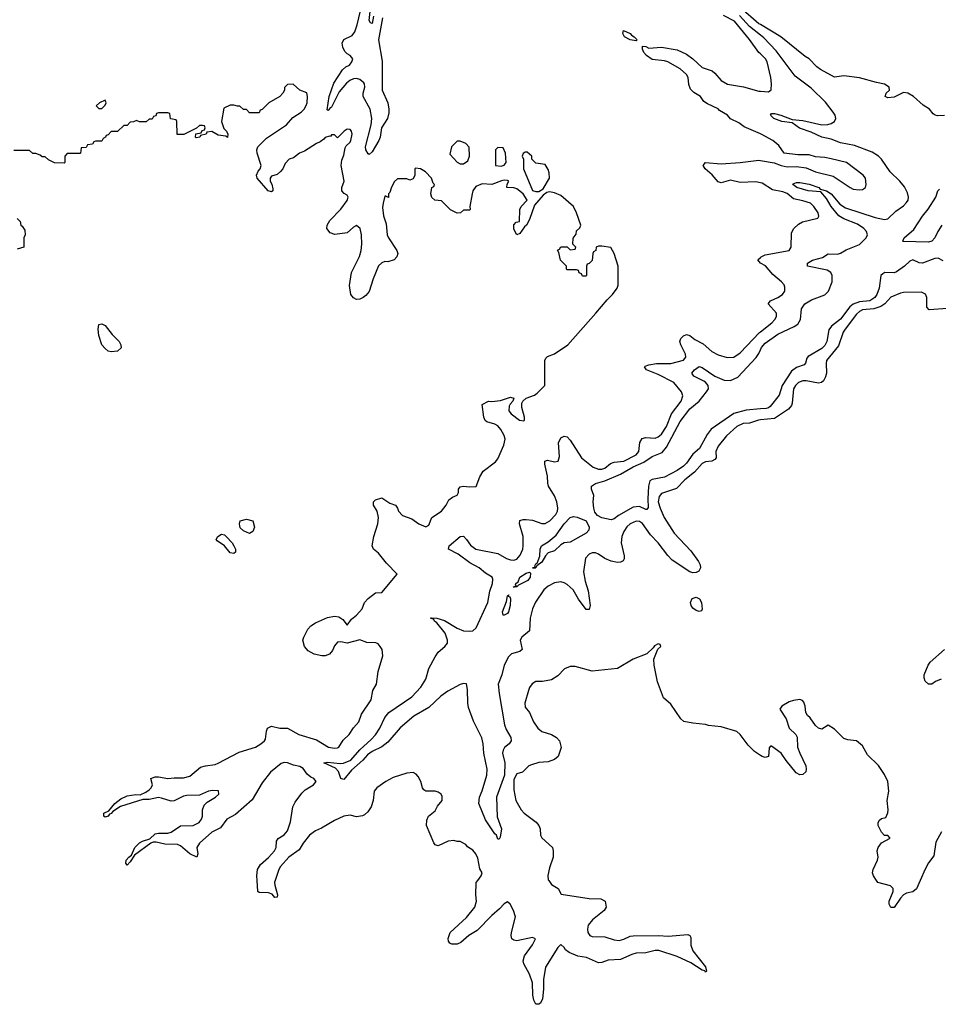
# Model space of a CAD drawing. Header units: inches. Extents: x 2386215 to 2556187, y 580866 to 760840.
# Tile 103 of 203: x 2455287 to 2461131, y 689213 to 695478. Entities that reach past the tile are written whole.
import ezdxf

# ---------------------------------------------------------------- set-up
doc = ezdxf.new("R2010")
doc.units = ezdxf.units.IN
doc.header["$MEASUREMENT"] = 0
for name, color, linetype in [('C4658', 7, 'Continuous'), ('C4659', 7, 'Continuous'), ('C4668', 7, 'Continuous'), ('C4669', 7, 'Continuous')]:
    doc.layers.add(name, color=color, linetype=linetype)

msp = doc.modelspace()

# ---------------------------------------------------------------- linework, layer by layer
at = {"layer": 'C4658', "color": 5, "elevation": 80}
for points in [[(2456912.4, 690000), (2456909.2, 689990), (2456910.2, 689970), (2456927.3, 689910), (2456924.7, 689895.3), (2456910, 689892.7), (2456892.6, 689912.6), (2456870, 689923.1), (2456810, 689924.2), (2456802, 689930), (2456798.1, 690000)], [(2458653.3, 690000), (2458670, 689976), (2458712, 689950), (2458732.7, 689912.7), (2458910, 689886), (2458983.6, 689883.6), (2459012, 689870), (2459018, 689830), (2459004.7, 689810), (2458930.6, 689749.4), (2458902.8, 689717.2), (2458898.7, 689690), (2458901.3, 689670), (2458914.4, 689650), (2458930, 689643.8), (2459010, 689642.3), (2459070, 689623.8), (2459101, 689619), (2459130, 689627.2), (2459170, 689646.9), (2459190, 689649.2), (2459350.4, 689650.4), (2459413.4, 689646.6), (2459536.9, 689656.9), (2459551.3, 689651.3), (2459556.9, 689636.9), (2459556, 689590), (2459570, 689552), (2459650.4, 689450.4), (2459656, 689424), (2459650, 689418), (2459645.2, 689425.2), (2459630, 689429.3), (2459556.3, 689476.3), (2459470, 689517.6), (2459354.3, 689554.3), (2459330, 689554.4), (2459270, 689541.2), (2459210, 689538.4), (2459180.5, 689530), (2459110, 689498.5), (2459030, 689493.7), (2458990, 689478.7), (2458970, 689477.4), (2458894, 689510), (2458838.6, 689518.6), (2458782.4, 689542.4), (2458758.9, 689558.9), (2458750, 689574.5), (2458730, 689593), (2458710, 689575.1), (2458631.6, 689450), (2458620.2, 689370), (2458620.2, 689310), (2458613.5, 689246.5), (2458599.9, 689220.1), (2458590, 689212.7), (2458570, 689212.7), (2458558.2, 689238.2), (2458550.9, 689270), (2458549.7, 689350), (2458530, 689404), (2458494.5, 689470), (2458489.2, 689490), (2458499.6, 689520.4), (2458550, 689591), (2458568, 689630), (2458550, 689637.2), (2458450, 689617.2), (2458430, 689621.2), (2458419, 689630), (2458413.2, 689650), (2458416, 689670), (2458442, 689770), (2458429.5, 689810), (2458406.6, 689850), (2458390, 689864.5), (2458370, 689853), (2458339.6, 689820.4), (2458290, 689778.3), (2458198.4, 689681.6), (2458144.4, 689650), (2458093.8, 689606.2), (2458070, 689595.6), (2458036, 689596), (2458022.7, 689602.7), (2458015.1, 689615.1), (2458012.3, 689632.3), (2458025.1, 689670), (2458130, 689766), (2458182.3, 689830), (2458194, 689870), (2458189.3, 689910), (2458192.1, 689987.9), (2458201.3, 690000)]]:
    msp.add_lwpolyline(points, dxfattribs=at)
at = {"layer": 'C4659', "color": 5}
for points, elevation in [([(2457596.3, 695490), (2457569, 695350), (2457593.8, 695213.8), (2457592.5, 695030), (2457629, 694949), (2457636.4, 694910), (2457635.3, 694884.7), (2457626.8, 694850), (2457589, 694790), (2457581.2, 694730), (2457571.2, 694710), (2457530, 694636.8), (2457510, 694620.4), (2457504.1, 694624.1), (2457490, 694649.6), (2457488.1, 694670), (2457523.7, 694810), (2457526.5, 694850), (2457516.9, 694910), (2457473.1, 694990), (2457471.7, 695010), (2457482.5, 695050), (2457481, 695070), (2457476, 695076), (2457450, 695098.6), (2457430, 695104.6), (2457410, 695102.3), (2457387.7, 695092.3), (2457365.6, 695074.4), (2457320.6, 695019.4), (2457270, 694921.4), (2457262.1, 694917.9), (2457250, 694899.7), (2457244, 694904), (2457257, 694990), (2457285.3, 695074.7), (2457341.2, 695158.8), (2457362.2, 695177.8), (2457384.4, 695190), (2457400.7, 695210), (2457406.4, 695230), (2457389.7, 695250), (2457370, 695261.5), (2457356.1, 695276.1), (2457343.3, 695303.3), (2457339.5, 695330), (2457348.4, 695351.6), (2457401.8, 695378.2), (2457419.3, 695400.7), (2457434.4, 695445.6), (2457463, 695570)], 60), ([(2457538.4, 695501.6), (2457530, 695455.1), (2457518, 695458), (2457510, 695474), (2457523.6, 695590)], 40), ([(2460000, 695260.2), (2459989.9, 695269.9), (2459930, 695353.4), (2459834.4, 695470), (2459764.7, 695504.7)], 60), ([(2460000, 695380.2), (2459930, 695436), (2459865.5, 695505.5)], 40), ([(2460000, 695446.9), (2459990, 695452.9), (2459873.3, 695553.3)], 20), ([(2460000, 694752.1), (2459895.8, 694795.8), (2459862.5, 694822.5), (2459810, 694846.6), (2459789.3, 694870), (2459740.3, 694900.3), (2459730, 694911.1), (2459662, 694942), (2459638.6, 694958.6), (2459618, 694990), (2459575.5, 695015.5), (2459555.8, 695035.8), (2459545, 695065), (2459540.6, 695110), (2459529.8, 695130), (2459490, 695165.2), (2459410, 695210.6), (2459390, 695216.8), (2459310, 695225.3), (2459275.1, 695250), (2459256.9, 695270), (2459249.4, 695290.6), (2459249.2, 695310.8), (2459270, 695307.7), (2459290, 695298), (2459370, 695303.5), (2459470, 695285.7), (2459530, 695258.3), (2459570, 695229.4), (2459630, 695175), (2459692.2, 695152.2), (2459710, 695139), (2459750.5, 695090.5), (2459790, 695068.3), (2459891.4, 695051.4), (2459990, 695023.2), (2460000, 695022.7)], 60), ([(2456798.1, 690000), (2456796.5, 690030), (2456799.2, 690070), (2456818.3, 690101.7), (2456870, 690147.1), (2456908.5, 690190), (2456918.4, 690210), (2456921.3, 690250), (2456931.8, 690268.2), (2456970, 690291.8), (2456990, 690317.6), (2457010, 690374), (2457024.5, 690470), (2457040.3, 690499.7), (2457082.7, 690557.3), (2457102.8, 690577.2), (2457156.2, 690610), (2457173.6, 690630), (2457159.3, 690650), (2457138.8, 690658.8), (2457116.6, 690676.6), (2457090, 690713.7), (2457070, 690725.1), (2457030, 690733.5), (2456990, 690749.8), (2456970, 690751.8), (2456950, 690744.5), (2456882.8, 690690), (2456830, 690622), (2456765.1, 690514.9), (2456659.3, 690420.7), (2456605.3, 690390), (2456564.1, 690335.9), (2456510, 690307.3), (2456430, 690238.4), (2456414, 690210), (2456420.5, 690170), (2456414, 690150), (2456370, 690171.1), (2456310, 690221.5), (2456292, 690230), (2456210, 690232.7), (2456156, 690244), (2456136.5, 690243.5), (2456122, 690238), (2456018, 690162), (2455990, 690119), (2455970, 690099), (2455962.7, 690110), (2455963.7, 690130), (2455981.2, 690150), (2455998.9, 690161.1), (2456020.5, 690210), (2456050, 690240.3), (2456068.9, 690251.1), (2456114.9, 690265.1), (2456150, 690296.5), (2456170, 690301.8), (2456230, 690302.6), (2456250, 690307.2), (2456310, 690348), (2456390, 690351.3), (2456428.2, 690370), (2456443.9, 690390), (2456449.7, 690410), (2456449.7, 690450), (2456461, 690479), (2456480.6, 690499.4), (2456532.6, 690530), (2456553.1, 690550), (2456551.4, 690571.4), (2456513.8, 690573.8), (2456488, 690570), (2456430, 690543.5), (2456350, 690542), (2456330, 690537.2), (2456270, 690507.1), (2456250, 690504.8), (2456190, 690525.3), (2456170, 690527.7), (2456110, 690516), (2456070, 690515.1), (2455928.7, 690471.3), (2455879.9, 690440.1), (2455870, 690427.3), (2455858, 690422), (2455850, 690409.4), (2455830, 690404), (2455822, 690410), (2455822, 690430), (2455855.1, 690444.9), (2455892, 690490), (2455930, 690521.3), (2455970, 690539), (2456026.9, 690546.9), (2456054, 690546), (2456090, 690561.7), (2456110, 690576.5), (2456123.5, 690590), (2456132.4, 690610), (2456122, 690650), (2456150, 690659.5), (2456170, 690660.3), (2456230, 690650.2), (2456270, 690654.9), (2456330, 690654.4), (2456370, 690664.7), (2456438.4, 690721.6), (2456470, 690731.2), (2456530, 690739), (2456550, 690746.6), (2456682.5, 690817.5), (2456787.3, 690850), (2456820.5, 690870), (2456845.1, 690890), (2456850, 690899.1), (2456856.9, 690950), (2456864.5, 690970), (2456890, 690982), (2456942, 690970), (2456990, 690970.4), (2457063.8, 690930), (2457175.3, 690895.3), (2457251, 690850), (2457290, 690842.4), (2457310, 690845.5), (2457317.2, 690850), (2457345.6, 690894.4), (2457384, 690930), (2457410, 690972), (2457444, 691010), (2457462, 691058), (2457522.7, 691150), (2457533.2, 691210), (2457557, 691250), (2457567.8, 691330), (2457598.4, 691430), (2457592.3, 691470), (2457581.2, 691490), (2457566.8, 691506.8), (2457553.6, 691513.6), (2457495.9, 691515.9), (2457450, 691531.2), (2457370, 691511.5), (2457330, 691518.4), (2457310, 691517), (2457290, 691493.2), (2457276.7, 691463.3), (2457258.5, 691441.5), (2457230.4, 691429.6), (2457210, 691429.6), (2457160.6, 691440.6), (2457122.4, 691462.4), (2457098.4, 691490), (2457089, 691530), (2457094.5, 691550), (2457120.7, 691599.3), (2457139.7, 691620.3), (2457170, 691640.4), (2457245.8, 691674.2), (2457290, 691682.3), (2457318, 691678), (2457342.5, 691662.5), (2457370, 691626), (2457397, 691663), (2457429.4, 691690), (2457466, 691730), (2457481.2, 691770), (2457504.1, 691795.9), (2457550, 691831.3), (2457590, 691834), (2457688, 691950), (2457620.7, 692020.7), (2457570, 692082.7), (2457539, 692110), (2457529.4, 692129.4), (2457539.3, 692190), (2457566, 692270), (2457569.2, 692310), (2457562, 692350), (2457538, 692390), (2457538, 692410), (2457550, 692422), (2457590, 692436), (2457642.5, 692402.5), (2457678, 692390), (2457690.7, 692370.7), (2457696, 692350), (2457723.1, 692323.1), (2457781.3, 692301.3), (2457827.3, 692270), (2457870, 692251.3), (2457890, 692262), (2457909.3, 692310.7), (2457970, 692351), (2458001.2, 692390), (2458018, 692422), (2458040.2, 692439.8), (2458070, 692452), (2458079, 692470), (2458079, 692490), (2458090, 692504.7), (2458109.4, 692510.6), (2458150, 692504.9), (2458191.8, 692508.2), (2458214.5, 692570), (2458235.4, 692604.6), (2458314.6, 692665.4), (2458330, 692684), (2458366.3, 692770), (2458375.1, 692810), (2458370, 692831.5), (2458348.7, 692870), (2458330, 692892.9), (2458310, 692904.2), (2458258.9, 692918.9), (2458247.5, 692927.5), (2458239.5, 692950), (2458229.4, 693030.6), (2458269.6, 693050.4), (2458290, 693047.7), (2458345.1, 693054.9), (2458410, 693076), (2458431, 693071), (2458424.7, 693050), (2458407.5, 693032.5), (2458401.3, 693018.7), (2458399.5, 692990), (2458413, 692970), (2458466.4, 692930), (2458493.7, 692926.3), (2458498, 692930), (2458498.7, 692950), (2458480.9, 693010), (2458482.7, 693037.3), (2458489.1, 693050.9), (2458509.4, 693070.6), (2458562, 693090), (2458578.9, 693101.1), (2458628, 693150), (2458628.7, 693310), (2458634.6, 693325.4), (2458644, 693336), (2458690, 693351.3), (2458774, 693410), (2458952.7, 693610), (2459023.6, 693696.4), (2459059, 693730), (2459088.7, 693770), (2459095.3, 693790), (2459095.3, 693910), (2459068.7, 693990), (2459048, 694028), (2458990, 694038), (2458970, 694038), (2458954, 694030), (2458952, 694010), (2458938, 694002), (2458934, 693990), (2458930, 693946), (2458910, 693926), (2458898, 693922), (2458894, 693910), (2458894, 693850), (2458890, 693846), (2458867.3, 693847.3), (2458862, 693862), (2458847.3, 693867.3), (2458842, 693882), (2458830, 693886), (2458770, 693886), (2458766, 693890), (2458766, 693910), (2458728.4, 693948.4), (2458718, 693998), (2458708.4, 694011.6), (2458722, 694018), (2458730, 694034), (2458770, 694034), (2458790, 694014), (2458822, 694018), (2458826, 694030), (2458806, 694050), (2458807.3, 694087.3), (2458827.3, 694112.7), (2458830, 694134), (2458850, 694154), (2458858, 694170), (2458829.2, 694250), (2458810, 694288.7), (2458730, 694359), (2458690, 694377.2), (2458658, 694382), (2458641, 694379), (2458618, 694362), (2458562, 694298), (2458530, 694206), (2458512, 694170), (2458499.6, 694160.4), (2458470, 694118), (2458450, 694108.7), (2458430, 694146), (2458430, 694174), (2458446, 694190), (2458466, 694194), (2458468.9, 694271.1), (2458478, 694290), (2458515.3, 694330), (2458489.2, 694370), (2458450, 694402), (2458430, 694408.7), (2458386, 694410), (2458388.4, 694431.6), (2458398, 694450), (2458390, 694455.3), (2458370, 694457.2), (2458353.2, 694453.2), (2458290, 694429.2), (2458230, 694434.3), (2458190, 694416.3), (2458170.4, 694390), (2458164.9, 694370), (2458151.3, 694290), (2458154, 694270), (2458150, 694266), (2458110, 694266), (2458091.6, 694248.4), (2458070, 694248), (2458028.9, 694268.9), (2457970, 694326), (2457929, 694329), (2457910, 694346), (2457902, 694370), (2457908.9, 694411.1), (2457922, 694418), (2457926, 694430), (2457918, 694438), (2457908, 694470), (2457868, 694510), (2457838, 694530), (2457806, 694534), (2457802, 694530), (2457802, 694490), (2457790, 694466), (2457770, 694458), (2457750, 694466), (2457690, 694466), (2457670, 694446), (2457650, 694406), (2457642, 694378), (2457634, 694370), (2457632.7, 694347.3), (2457616.4, 694356.4), (2457610, 694355.3), (2457599.1, 694310), (2457596.3, 694283.7), (2457602, 694230), (2457619.5, 694179.5), (2457624.9, 694110), (2457632.7, 694090), (2457686.7, 694010), (2457693, 693990), (2457686.4, 693970), (2457670, 693949.4), (2457630, 693938.4), (2457610, 693939.6), (2457590, 693931.5), (2457570, 693911.8), (2457534.9, 693830), (2457510, 693749), (2457490, 693724), (2457471.3, 693710), (2457450, 693699.3), (2457430, 693697.2), (2457410, 693709.2), (2457393.2, 693730), (2457386.3, 693786.3), (2457398, 693870), (2457447.9, 693972.1), (2457458.7, 694010), (2457463.6, 694050), (2457462, 694110), (2457453.3, 694150), (2457430, 694169.6), (2457410, 694158.4), (2457370, 694121.6), (2457291.1, 694111.1), (2457262.3, 694122.3), (2457242, 694150), (2457242.9, 694170), (2457259.5, 694200.5), (2457330, 694273), (2457370, 694328.2), (2457376.4, 694350), (2457370, 694361.6), (2457352, 694372), (2457335.6, 694390), (2457336.9, 694410), (2457351.1, 694450), (2457331.6, 694550), (2457335.8, 694584.2), (2457350, 694616), (2457357.5, 694662.5), (2457363.7, 694676.3), (2457390, 694698.8), (2457394, 694710), (2457402.7, 694750), (2457399, 694770), (2457390, 694779), (2457370, 694782), (2457352, 694770), (2457310, 694726), (2457290, 694746), (2457270, 694746), (2457264.7, 694735.3), (2457257.2, 694737.2), (2457230, 694729.2), (2457222.6, 694717.4), (2457199.4, 694700.6), (2457174.8, 694690), (2457098, 694642), (2457068.2, 694630), (2457030, 694599.3), (2457002, 694590), (2456976.9, 694563.1), (2456961, 694530), (2456947.3, 694512.7), (2456926, 694494), (2456890, 694482), (2456881, 694470), (2456881, 694450), (2456890.8, 694430.8), (2456896.9, 694403.1), (2456898, 694390), (2456890, 694382), (2456868, 694390), (2456798, 694470), (2456792.7, 694490), (2456804.5, 694515.5), (2456817.2, 694530), (2456822.7, 694550), (2456797, 694630), (2456795.1, 694650), (2456801.2, 694670), (2456856.3, 694723.7), (2456983.7, 694810), (2457024.4, 694855.6), (2457077.2, 694890), (2457097.2, 694910), (2457110, 694932), (2457116, 694950), (2457119, 694990), (2457114, 695014), (2457069.1, 695029.1), (2457027.3, 695067.3), (2456990, 695066), (2456972.7, 695047.3), (2456972, 695030), (2456962, 695010), (2456942, 694990), (2456871.6, 694948.4), (2456830, 694906), (2456818, 694902), (2456810, 694886), (2456750, 694886), (2456730, 694906), (2456710, 694906), (2456687.3, 694927.3), (2456672.7, 694927.3), (2456650, 694935.3), (2456625.4, 694934.6), (2456585.4, 694914.6), (2456571.3, 694830), (2456586.4, 694786.4), (2456602, 694770), (2456612, 694750), (2456610, 694728), (2456598, 694738), (2456550, 694744), (2456510, 694768), (2456478, 694762), (2456474, 694750), (2456438, 694742), (2456434, 694730), (2456410, 694726), (2456406, 694730), (2456407.3, 694752.7), (2456442, 694758), (2456447.3, 694772.7), (2456462, 694778), (2456466, 694790), (2456462, 694802), (2456450, 694806), (2456430, 694806), (2456412.7, 694787.3), (2456331.1, 694748.9), (2456288.4, 694748.4), (2456286, 694830), (2456282, 694842), (2456247.3, 694847.3), (2456242, 694882), (2456230, 694886), (2456170, 694886), (2456158, 694882), (2456152.7, 694867.3), (2456138, 694862), (2456130, 694846), (2456110, 694846), (2456091.6, 694828.4), (2456050, 694828), (2456030, 694838), (2456011.6, 694828.4), (2455990, 694826), (2455970, 694806), (2455950, 694806), (2455910, 694768), (2455870, 694766), (2455850, 694746), (2455838, 694742), (2455834, 694730), (2455818, 694722), (2455810, 694706), (2455770, 694706), (2455758, 694702), (2455750, 694686), (2455718, 694682), (2455710, 694666), (2455678, 694662), (2455674, 694630), (2455670, 694626), (2455590, 694626), (2455574, 694610), (2455574, 694570), (2455570, 694566), (2455508.4, 694568.4), (2455470, 694586), (2455450, 694606), (2455430, 694606), (2455416.4, 694616.4), (2455390, 694626), (2455370, 694626), (2455350, 694646), (2455250, 694646)], 80), ([(2460000, 694441), (2459970, 694446.9), (2459870, 694442.9), (2459810, 694456.3), (2459750, 694440.4), (2459730, 694447.7), (2459691.8, 694491.8), (2459648.6, 694530), (2459636, 694550), (2459649.7, 694570), (2459750, 694561), (2459870, 694569.4), (2459990, 694584.1), (2460000, 694582.5)], 60), ([(2455270, 694214), (2455290, 694194), (2455294, 694170), (2455303.6, 694163.6), (2455319.6, 694139.6), (2455322, 694110), (2455314, 694090), (2455314, 694030), (2455270, 694018)], 80), ([(2460000, 693929.7), (2459999.5, 693930), (2459984.2, 693950), (2460000, 693965.6)], 60), ([(2460000, 692931.3), (2459988, 692930), (2459930, 692911.3), (2459890, 692907.8), (2459850.3, 692890), (2459784.2, 692830), (2459730, 692763.9), (2459716.1, 692730), (2459717.6, 692690), (2459710, 692678.7), (2459690.1, 692669.9), (2459650, 692665.5), (2459630, 692654.2), (2459580.4, 692599.6), (2459518.6, 692550), (2459465.5, 692494.5), (2459370, 692463), (2459355.8, 692444.2), (2459350.1, 692410), (2459361.3, 692370), (2459387.4, 692310), (2459450, 692211.5), (2459557.5, 692097.5), (2459605.5, 692030), (2459616.8, 692010), (2459619.1, 691990), (2459607.3, 691970), (2459590, 691961.1), (2459570, 691959.5), (2459550, 691964.6), (2459438.8, 692038.8), (2459409.8, 692069.8), (2459350, 692149.5), (2459300.4, 692200.4), (2459250, 692271.9), (2459230, 692285.6), (2459210, 692286.7), (2459171.1, 692270), (2459148.9, 692251.1), (2459130, 692221.8), (2459117.3, 692190), (2459114.3, 692150), (2459133.4, 692066.6), (2459132.8, 692047.2), (2459125.8, 692034.2), (2459110, 692026.6), (2459090, 692024.8), (2459050, 692033.3), (2459008.9, 692048.9), (2458970, 692078.2), (2458950, 692086), (2458930, 692086.1), (2458910, 692077.8), (2458887.6, 692052.4), (2458875.1, 691964.9), (2458884.5, 691904.5), (2458904.2, 691844.2), (2458916.6, 691750), (2458910, 691725.8), (2458890, 691725.3), (2458843.2, 691790), (2458809.1, 691850), (2458770, 691884.1), (2458750, 691895.4), (2458730, 691901.4), (2458690, 691894.9), (2458650, 691874.6), (2458621.8, 691850), (2458568.6, 691771.4), (2458550.1, 691730), (2458535.4, 691670), (2458530.1, 691590), (2458482.2, 691550), (2458472, 691530), (2458484.7, 691470), (2458470, 691458.5), (2458416.1, 691443.9), (2458396.1, 691423.9), (2458370.1, 691369.9), (2458354.5, 691310), (2458331, 691250), (2458336.8, 691190), (2458371.6, 690991.6), (2458381.4, 690961.4), (2458410.9, 690910), (2458414.2, 690890), (2458400.3, 690870), (2458372.5, 690847.5), (2458362, 690830), (2458359.3, 690810), (2458374.2, 690750), (2458370.8, 690670), (2458321, 690530), (2458325.1, 690405.1), (2458351.4, 690330), (2458343.6, 690276.4), (2458336.9, 690263.1), (2458330, 690264), (2458320.9, 690290), (2458310, 690297.6), (2458250, 690386.2), (2458208, 690490), (2458212.7, 690530), (2458229.5, 690570.5), (2458258.2, 690670), (2458262.2, 690710), (2458239.4, 690810), (2458235.5, 690870), (2458227.9, 690907.9), (2458175, 691015), (2458142.4, 691102.4), (2458137.7, 691130), (2458136.8, 691216.8), (2458130, 691251.6), (2458110, 691254.5), (2458090, 691247.8), (2458010, 691205.6), (2457966.5, 691173.5), (2457890, 691101.5), (2457794.2, 691045.8), (2457708.3, 690971.7), (2457630, 690880.2), (2457590, 690850.6), (2457530, 690821.2), (2457500.1, 690799.9), (2457470, 690766.1), (2457397.5, 690702.5), (2457350, 690643.5), (2457330, 690649.2), (2457314.5, 690694.5), (2457296.2, 690716.2), (2457221.2, 690750), (2457245.7, 690754.3), (2457325.2, 690745.2), (2457346.6, 690746.6), (2457393.3, 690766.7), (2457450, 690831.9), (2457523.2, 690896.8), (2457551.7, 690928.3), (2457579.1, 690970), (2457610, 691037.3), (2457634.8, 691070), (2457781.8, 691170), (2457838.3, 691230), (2457870, 691282.3), (2457889.6, 691350.4), (2457930, 691424), (2457950, 691454), (2457991.4, 691490), (2458008.1, 691511.9), (2458009.8, 691530.2), (2457994, 691574), (2457940.7, 691640.7), (2457925.1, 691650), (2457922, 691662), (2457901.2, 691670), (2457907, 691673), (2457941, 691670), (2457990, 691655.5), (2458070, 691606), (2458110, 691589.5), (2458150, 691586.4), (2458169.2, 691590), (2458192.2, 691607.8), (2458266.4, 691770), (2458277.2, 691842.8), (2458294.9, 691890), (2458297.4, 691917.4), (2458292.7, 691930), (2458250, 691955.3), (2458210.5, 691990.5), (2458150, 692022.7), (2458077.5, 692077.5), (2458014.7, 692110), (2458019.7, 692130), (2458090, 692189.2), (2458110, 692191), (2458130, 692171.5), (2458155.3, 692135.3), (2458190.1, 692110.1), (2458330, 692081), (2458383.9, 692050), (2458410, 692040.9), (2458430, 692038.8), (2458450, 692045.5), (2458471.2, 692070), (2458487.7, 692110), (2458491, 692131), (2458490.8, 692190), (2458466.6, 692270), (2458468.2, 692291.8), (2458490, 692298.7), (2458510, 692298.3), (2458550, 692292.6), (2458610, 692272.4), (2458630, 692272.2), (2458659.8, 692290), (2458697.8, 692330), (2458708.7, 692350), (2458710.6, 692370), (2458705, 692410), (2458690, 692448), (2458652.1, 692510), (2458647.1, 692530), (2458645.7, 692574.3), (2458627.8, 692650), (2458627.8, 692670), (2458644.9, 692675.1), (2458690, 692664.9), (2458712.3, 692670), (2458722, 692698), (2458714.6, 692785.4), (2458730, 692816.5), (2458750, 692828.9), (2458770, 692824.6), (2458790, 692803.1), (2458862, 692690), (2458935.6, 692630), (2458970, 692617.3), (2458990, 692618), (2459010, 692625.2), (2459046.6, 692653.4), (2459070, 692663.3), (2459130, 692670.1), (2459210, 692709), (2459225.6, 692730), (2459233, 692787), (2459247.2, 692812.8), (2459270, 692818.7), (2459330, 692815.5), (2459350, 692823.7), (2459370, 692840.2), (2459402.1, 692890), (2459432.9, 692970), (2459494.9, 693050), (2459505.8, 693085.8), (2459498.4, 693110), (2459449.8, 693170), (2459350, 693220.7), (2459274, 693250), (2459263, 693270), (2459266.4, 693273.6), (2459290, 693282.2), (2459339, 693290), (2459430, 693290.9), (2459510, 693311.9), (2459526, 693330), (2459522.9, 693350), (2459492.4, 693410), (2459487.5, 693430), (2459493.9, 693450), (2459501.5, 693458.5), (2459510, 693467.3), (2459530, 693474.5), (2459550, 693468.6), (2459582.3, 693442.3), (2459634.9, 693414.9), (2459690, 693367.6), (2459730, 693345.2), (2459787.8, 693327.8), (2459830, 693330.8), (2459870, 693358.1), (2459993, 693487), (2460000, 693492.5)], 60), ([(2460000, 693001.5), (2459910, 692993), (2459830, 692972.6), (2459687.1, 692872.9), (2459660.9, 692839.1), (2459612.8, 692750), (2459570, 692714), (2459530, 692657.2), (2459510, 692637.3), (2459470.2, 692610), (2459390, 692567.7), (2459310, 692553.2), (2459297.1, 692542.9), (2459287.8, 692510), (2459282.7, 692430), (2459285.4, 692374.6), (2459277.5, 692362.5), (2459270, 692360.9), (2459230, 692381), (2459190, 692375.8), (2459097.4, 692322.6), (2459070, 692301.5), (2459050, 692295.8), (2458991.3, 692308.7), (2458963.3, 692323.3), (2458945.5, 692345.5), (2458938.9, 692370), (2458935.3, 692410), (2458939.1, 692450), (2458924.1, 692490), (2458924.5, 692510), (2458950, 692526), (2459010, 692543.6), (2459110, 692585.8), (2459190, 692633.7), (2459256.9, 692663.1), (2459310, 692699.5), (2459374.9, 692725.1), (2459402.2, 692757.8), (2459490, 692920.9), (2459550, 693002.3), (2459609.6, 693050.4), (2459657, 693110), (2459668.4, 693130), (2459666.4, 693150), (2459650.8, 693170.8), (2459638.7, 693178.7), (2459575.1, 693210), (2459563.5, 693230), (2459580.7, 693250), (2459610, 693270.9), (2459630, 693265.4), (2459709.7, 693209.7), (2459770, 693184.8), (2459810, 693183), (2459856.3, 693203.7), (2459971.7, 693328.3), (2459990, 693355.2), (2460000, 693377.2)], 40), ([(2460000, 690796.5), (2459962.4, 690822.4), (2459922.7, 690862.7), (2459871.8, 690930), (2459850, 690949.2), (2459750, 690979), (2459670, 690986), (2459650, 690993.2), (2459570, 691000.9), (2459512.5, 691012.5), (2459494, 691030), (2459430, 691122), (2459383.2, 691163.2), (2459344.1, 691264.1), (2459324, 691370), (2459322, 691410), (2459347.3, 691472.7), (2459366, 691490), (2459362, 691502), (2459350, 691506), (2459325.4, 691494.6), (2459318, 691482), (2459276, 691444), (2459190, 691409.3), (2459090, 691349.4), (2458930, 691332.3), (2458821.5, 691361.5), (2458790, 691362.7), (2458753.2, 691346.8), (2458710, 691302), (2458670, 691277.2), (2458613.2, 691266.8), (2458570, 691266), (2458546.9, 691253.1), (2458530.4, 691229.6), (2458523.8, 691210), (2458501.6, 691130), (2458503.4, 691103.4), (2458530.8, 691070), (2458556.3, 691010), (2458584.4, 690970), (2458610, 690948.9), (2458670, 690928.9), (2458701.6, 690910), (2458720.4, 690890), (2458732.4, 690847.6), (2458713.4, 690790), (2458690.4, 690769.6), (2458650, 690756.2), (2458590, 690751.5), (2458542.9, 690737.1), (2458526, 690730), (2458486, 690690), (2458450, 690678.4), (2458430, 690644), (2458430, 690578), (2458444.5, 690510), (2458476.9, 690450), (2458495.8, 690430), (2458571.9, 690371.9), (2458590.8, 690350), (2458598.8, 690330), (2458601, 690290), (2458610, 690272), (2458676, 690210), (2458681, 690190), (2458681, 690150), (2458658, 690082), (2458647.7, 690032.3), (2458650, 690004.7), (2458653.3, 690000)], 80), ([(2458201.3, 690000), (2458224, 690030), (2458229, 690050), (2458215.1, 690075.1), (2458202.7, 690142.7), (2458189.4, 690169.4), (2458170, 690194), (2458135.3, 690215.3), (2458126, 690230), (2458090, 690248), (2458070, 690248), (2458050, 690255.3), (2458014, 690250), (2457950, 690222), (2457930, 690228), (2457920.9, 690240.9), (2457875.3, 690350), (2457876.4, 690383.6), (2457888, 690410), (2457930, 690444.7), (2457946, 690474), (2457974, 690510), (2457974.6, 690534.6), (2457968, 690550), (2457950, 690562), (2457930, 690568.7), (2457870, 690568.7), (2457858, 690578), (2457849.4, 690589.4), (2457839, 690630), (2457823.1, 690663.1), (2457810, 690678), (2457790, 690688.7), (2457750, 690684), (2457663.9, 690656.1), (2457616, 690630), (2457558.8, 690590), (2457542, 690570), (2457535.5, 690510), (2457523, 690470), (2457502, 690438), (2457481.1, 690418.9), (2457468, 690412), (2457430, 690405.2), (2457390, 690416), (2457350, 690409.4), (2457290, 690382), (2457207.3, 690332.7), (2457170, 690317.6), (2457131.8, 690290), (2457090, 690237.7), (2457064.1, 690195.9), (2456999.6, 690150), (2456947.2, 690090), (2456935.5, 690070), (2456912.4, 690000)], 80)]:
    msp.add_lwpolyline(points, dxfattribs=dict(at, elevation=elevation))
for points, elevation in [([(2459210, 695344), (2459170, 695349.5), (2459135.3, 695370), (2459124, 695390), (2459128, 695410), (2459170, 695390.5), (2459179.1, 695379.1), (2459196, 695370), (2459214.8, 695350)], 60), ([(2455830, 694966), (2455794, 694950), (2455774, 694930), (2455790, 694914), (2455810, 694914), (2455830, 694934), (2455838, 694950)], 80), ([(2458090, 694706), (2458070, 694706), (2458034, 694670), (2458023.6, 694623.6), (2458070, 694572), (2458090, 694562), (2458110, 694562), (2458139, 694581), (2458148.7, 694610), (2458147.3, 694667.3), (2458126, 694690)], 80), ([(2458330, 694666), (2458314, 694650), (2458314, 694550), (2458350, 694547.3), (2458370, 694552), (2458382, 694570), (2458378, 694630), (2458362, 694662)], 80), ([(2458516.4, 694636.4), (2458503.6, 694636.4), (2458490, 694626), (2458484.7, 694610), (2458492, 694590), (2458491.3, 694530), (2458550, 694392), (2458570, 694384.7), (2458590, 694384.7), (2458618, 694402), (2458658, 694470), (2458656.4, 694503.6), (2458650, 694526), (2458630, 694558), (2458570, 694566), (2458546, 694590), (2458546, 694610)], 80), ([(2455870, 693364.2), (2455850, 693369.7), (2455830, 693385.1), (2455810, 693409.4), (2455790, 693468), (2455786.3, 693510), (2455790, 693538), (2455810, 693543), (2455830, 693532.4), (2455875.3, 693475.3), (2455920.5, 693430), (2455930.4, 693410), (2455932.7, 693390), (2455910, 693369.6)], 80), ([(2458549.5, 691989.5), (2458568.7, 691991.3), (2458563.7, 692003.7), (2458570, 692015.5), (2458579.7, 692020.3), (2458596.2, 692063.8), (2458598, 692110), (2458606, 692130), (2458650, 692155.2), (2458701.2, 692198.8), (2458750.6, 692270), (2458789.3, 692310), (2458810, 692317.3), (2458833.3, 692313.3), (2458890.1, 692290.1), (2458910.2, 692249.8), (2458908.5, 692230), (2458892, 692210), (2458790, 692154.3), (2458750, 692149.6), (2458730, 692137.6), (2458690, 692098), (2458650, 692085.1), (2458632.7, 692067.3), (2458610, 692026.6), (2458576.8, 692003.2), (2458570, 691989.5)], 40), ([(2456750, 692209.3), (2456710, 692226), (2456690, 692244), (2456684.5, 692270), (2456690, 692290.4), (2456730, 692300.5), (2456770.4, 692290), (2456780.5, 692250), (2456770, 692221.2)], 80), ([(2456650, 692082), (2456626.2, 692086.2), (2456589.7, 692129.7), (2456542.7, 692162.7), (2456536, 692170), (2456546.6, 692190), (2456570, 692203.8), (2456590, 692200.5), (2456600.5, 692190), (2456638, 692150), (2456650.4, 692130), (2456659.1, 692110), (2456660.7, 692090)], 80), ([(2458430, 691866), (2458429.2, 691869.2), (2458447.3, 691872.7), (2458442, 691882), (2458443.7, 691890), (2458458.7, 691901.3), (2458468, 691930), (2458510, 691956.5), (2458530, 691962.8), (2458537.1, 691957.1), (2458535.8, 691930), (2458519.3, 691910), (2458459.8, 691880.2), (2458450, 691869.6), (2458430.8, 691869.2)], 40), ([(2458370, 691688.5), (2458362, 691690), (2458358.3, 691710), (2458383.3, 691776.7), (2458390, 691812), (2458398, 691818), (2458394, 691810), (2458404.7, 691804.7), (2458410, 691794), (2458408.5, 691750), (2458396.5, 691710), (2458390, 691700.5)], 40), ([(2459610, 691711.7), (2459590, 691718.9), (2459570, 691733.9), (2459558.5, 691750), (2459553.8, 691770), (2459565.6, 691794.4), (2459590, 691803.3), (2459612.7, 691792.7), (2459625.2, 691770), (2459630, 691727.3), (2459624, 691716)], 60)]:
    msp.add_lwpolyline(points, close=True, dxfattribs=dict(at, elevation=elevation))
at = {"layer": 'C4668', "color": 5, "elevation": 80}
msp.add_lwpolyline([(2461015.3, 690000), (2460992, 689948), (2460970, 689929.2), (2460930, 689919), (2460910, 689908.7), (2460890, 689888.7), (2460850, 689829.2), (2460830, 689829.3), (2460819.3, 689850), (2460818, 689870), (2460845.2, 689930), (2460844, 689950), (2460827, 689967), (2460746.9, 689986.9), (2460738.5, 690000)], dxfattribs=at)
at = {"layer": 'C4669', "color": 5}
for points, elevation in [([(2461170, 694868.3), (2461126.6, 694866.6), (2461111.3, 694871.3), (2461099.3, 694879.3), (2461076, 694910), (2461034, 694934), (2460973.3, 694990), (2460938, 695010), (2460910, 695014.2), (2460850, 694985.5), (2460810, 694981.1), (2460792.3, 694990), (2460799.7, 695010), (2460820.5, 695030), (2460819.8, 695050), (2460790, 695069), (2460738.7, 695078.7), (2460630, 695109.5), (2460530, 695121), (2460470, 695112.2), (2460381.1, 695161.1), (2460357.6, 695177.6), (2460310, 695228.9), (2460284.3, 695244.3), (2460128.5, 695370), (2460000, 695446.9)], 20), ([(2460000, 693377.2), (2460007.1, 693392.9), (2460030, 693420.7), (2460110, 693477.7), (2460215, 693525), (2460238.6, 693541.4), (2460254.9, 693570), (2460261.4, 693638.6), (2460283.2, 693670), (2460324.6, 693695.4), (2460410, 693727.3), (2460432.1, 693750), (2460455.7, 693810), (2460456.8, 693850), (2460448.1, 693870), (2460423.9, 693883.9), (2460298.7, 693910), (2460299.9, 693930), (2460330, 693947.5), (2460393.9, 693966.1), (2460430, 693989), (2460490, 693986.5), (2460510, 693992.7), (2460546.2, 694013.8), (2460630, 694047.7), (2460673.4, 694090), (2460681.1, 694110), (2460674.9, 694130), (2460656.6, 694150), (2460617.1, 694177.1), (2460530, 694211.1), (2460497.7, 694230), (2460450, 694289.4), (2460421, 694341), (2460383.8, 694383.8), (2460302.6, 694390), (2460231.5, 694410), (2460206, 694430), (2460207.1, 694432.9), (2460230, 694442.8), (2460250, 694442.7), (2460309, 694431), (2460370.3, 694410), (2460380.5, 694400.5), (2460420.2, 694390), (2460449.3, 694370), (2460504.7, 694304.7), (2460541.9, 694281.9), (2460730, 694219.1), (2460790, 694206.9), (2460810, 694210.2), (2460860.4, 694259.6), (2460910, 694293.4), (2460930, 694314.2), (2460938.8, 694330), (2460942.5, 694350), (2460936.3, 694376.3), (2460915.5, 694415.5), (2460886.6, 694450), (2460824.9, 694510), (2460770, 694591.4), (2460750, 694610.5), (2460710, 694635.2), (2460597.6, 694677.6), (2460510, 694695), (2460450, 694718.1), (2460390, 694730.9), (2460322.2, 694762.2), (2460248.3, 694788.3), (2460201.9, 694821.9), (2460135.6, 694830), (2460085.7, 694850), (2460070, 694863.9), (2460064.5, 694870), (2460070, 694881.6), (2460090, 694881.6), (2460130, 694871.7), (2460202.3, 694842.3), (2460270, 694836.4), (2460390, 694809.7), (2460428.9, 694811.1), (2460450, 694817.9), (2460470.8, 694830), (2460478.6, 694850), (2460474.3, 694870), (2460462.7, 694890), (2460414.2, 694954.2), (2460322.9, 695042.9), (2460219.7, 695119.7), (2460099.9, 695279.9), (2460022.4, 695362.4), (2460000, 695380.2)], 40), ([(2460000, 695022.7), (2460050, 695020.3), (2460068.1, 695031.9), (2460070.7, 695069.3), (2460066.4, 695110), (2460043.6, 695210), (2460031.1, 695230), (2460000, 695260.2)], 60), ([(2460000, 694582.5), (2460088.1, 694568.1), (2460131.3, 694550), (2460170, 694542), (2460230, 694544), (2460290, 694534.9), (2460351, 694510), (2460462.3, 694482.3), (2460571.3, 694410), (2460590, 694400.7), (2460630, 694394.8), (2460650, 694398.8), (2460668.7, 694410), (2460673.2, 694430), (2460668.7, 694470), (2460654, 694490), (2460548, 694570), (2460450, 694594), (2460410, 694602), (2460350, 694606), (2460310, 694618), (2460237.5, 694617.5), (2460150, 694628.7), (2460117.7, 694677.7), (2460079.3, 694710), (2460005.1, 694750), (2460000, 694752.1)], 60), ([(2460000, 693965.6), (2460004.4, 693970), (2460030, 693982.2), (2460182, 694010), (2460194.3, 694030), (2460198, 694122), (2460211.8, 694150), (2460241.8, 694178.2), (2460267.7, 694192.3), (2460364.7, 694215.3), (2460372, 694228), (2460367, 694250), (2460338.9, 694290), (2460318.7, 694310), (2460270, 694326.3), (2460210, 694338.9), (2460170, 694371.6), (2460143.3, 694383.3), (2460075.9, 694395.9), (2460010, 694439.1), (2460000, 694441)], 60), ([(2461154.4, 694170), (2461128.5, 694131.5), (2461110, 694091.3), (2461090, 694068.9), (2461070, 694063.1), (2460907.7, 694067.7), (2460905.2, 694070), (2460914.5, 694090), (2460976.6, 694143.4), (2461030, 694228.9), (2461067.9, 694272.1), (2461115.4, 694350), (2461128.6, 694390), (2461139.1, 694400.9)], 20), ([(2461162.9, 693942.9), (2461130, 693960.6), (2461110, 693959.2), (2461030, 693929.3), (2461010, 693930.7), (2460970, 693949.7), (2460950, 693941.5), (2460915.6, 693910), (2460865.9, 693874.1), (2460850, 693868.3), (2460790.9, 693869.1), (2460777.9, 693862.1), (2460764.7, 693850), (2460754.4, 693770), (2460740.7, 693730), (2460728.3, 693710), (2460696.6, 693690), (2460630, 693682.1), (2460590, 693667.9), (2460569, 693651), (2460510, 693571.8), (2460450.9, 693529.1), (2460435.7, 693504.3), (2460421.5, 693430), (2460410, 693404.7), (2460390, 693385), (2460304.4, 693335.6), (2460295.9, 693324.1), (2460286.6, 693293.4), (2460277.1, 693282.9), (2460230, 693265.4), (2460197.8, 693242.2), (2460137, 693150), (2460119.8, 693090), (2460062.2, 693017.8), (2460051, 693009), (2460035.2, 693004.8), (2460000, 693001.5)], 40), ([(2460000, 693492.5), (2460073.2, 693550), (2460091.9, 693570), (2460102.4, 693590), (2460102, 693610), (2460049.7, 693670), (2460064.2, 693690), (2460110, 693710.2), (2460140.4, 693730), (2460154, 693750), (2460155.7, 693775.7), (2460150.7, 693790.7), (2460133.3, 693810), (2460077.8, 693857.8), (2460031.9, 693911.9), (2460000, 693929.7)], 60), ([(2461190, 693640.5), (2461073.1, 693633.1), (2461058.7, 693650), (2461058, 693710), (2461050, 693732.7), (2461023.7, 693743.7), (2460910, 693742.4), (2460890, 693738.4), (2460830, 693711.8), (2460792, 693670), (2460765.7, 693654.3), (2460720.6, 693639.4), (2460650, 693632.4), (2460630, 693622.4), (2460610, 693603.5), (2460539, 693510), (2460526.7, 693490), (2460497.4, 693402.6), (2460420.2, 693310), (2460416.9, 693290), (2460420.1, 693230), (2460414.7, 693205.3), (2460400.1, 693179.9), (2460389.3, 693170.7), (2460370, 693165.5), (2460290, 693179.9), (2460270, 693179.9), (2460242, 693170), (2460221.9, 693150), (2460210.9, 693130), (2460202.6, 693037.4), (2460197.5, 693022.5), (2460179.3, 693000.7), (2460090, 692941.2), (2460000, 692931.3)], 60), ([(2461150, 691282.3), (2461113.4, 691266.6), (2461089.4, 691249.4), (2461070, 691249.2), (2461047.6, 691270), (2461040.7, 691290), (2461042.4, 691310), (2461067.1, 691370), (2461079.8, 691390), (2461171.1, 691470)], 60), ([(2460738.5, 690000), (2460719.5, 690030), (2460712, 690050), (2460716.2, 690070), (2460745.2, 690130), (2460749.2, 690150), (2460742.7, 690190), (2460749.5, 690210.5), (2460770, 690241), (2460826, 690270), (2460810, 690286), (2460790, 690286), (2460770, 690308.7), (2460749.4, 690350.6), (2460749.4, 690370.6), (2460756.5, 690383.5), (2460770, 690394.8), (2460798, 690402), (2460809.4, 690430.6), (2460812.7, 690450), (2460805.2, 690510), (2460816, 690570), (2460809.3, 690630), (2460790, 690675.1), (2460750, 690731.8), (2460680.5, 690800.5), (2460650, 690858), (2460610, 690889.2), (2460554.8, 690894.8), (2460530, 690905.2), (2460470, 690964), (2460430, 690988), (2460390, 690964), (2460370, 690969.3), (2460350, 690986), (2460315.6, 691035.6), (2460299.5, 691050), (2460288.3, 691070), (2460284.5, 691110), (2460275.1, 691135.1), (2460266.6, 691146.6), (2460250, 691152.3), (2460210, 691146.6), (2460182.5, 691137.5), (2460136.3, 691110), (2460123, 691090), (2460164.2, 691030), (2460182.4, 690970), (2460224, 690930), (2460233.5, 690913.5), (2460236.5, 690850), (2460250.2, 690810), (2460288.4, 690730), (2460291, 690710), (2460287.6, 690692.4), (2460270, 690674.2), (2460250, 690673.5), (2460226.7, 690686.7), (2460163.3, 690763.3), (2460131.3, 690811.3), (2460070, 690856), (2460064.5, 690855.5), (2460055.3, 690844.7), (2460050.7, 690789.3), (2460030, 690784), (2460011.1, 690788.9), (2460000, 690796.5)], 80), ([(2461151.8, 690310), (2461116.3, 690243.7), (2461102.3, 690157.7), (2461070, 690114), (2461047.7, 690072.3), (2461015.3, 690000)], 80)]:
    msp.add_lwpolyline(points, dxfattribs=dict(at, elevation=elevation))

doc.saveas('drawing.dxf')
